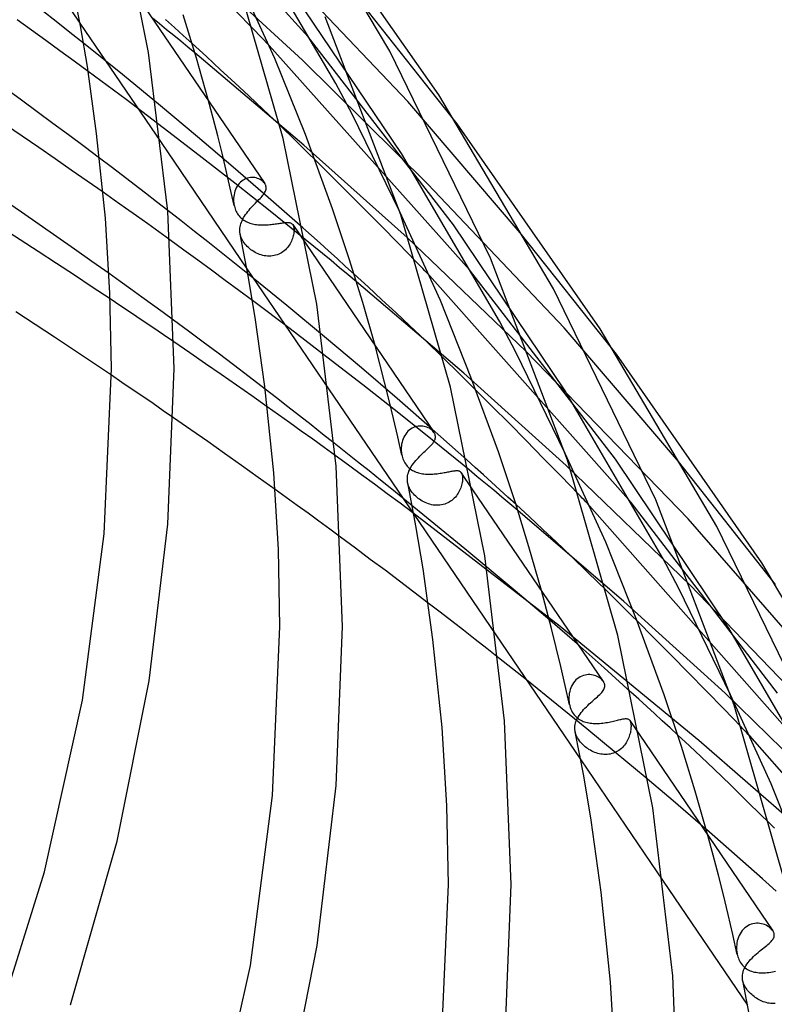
# Model space of a CAD drawing. Header units: millimetres. Extents: x -657 to 657, y -323 to 528.
# Tile 128 of 131: x 486 to 534, y 142 to 205. Entities that reach past the tile are written whole.
import ezdxf

# ---------------------------------------------------------------- set-up
doc = ezdxf.new("R2010")
doc.units = ezdxf.units.MM
doc.layers.add('HIDDEN', color=7, linetype='Continuous')
doc.layers.add('THICK', color=7, linetype='Continuous')

msp = doc.modelspace()

# ---------------------------------------------------------------- linework, layer by layer
at = {"layer": 'HIDDEN'}
for p, q in [((504.293, 203.896), (491.592, 218.035)), ((506.072, 200.931), (499.829, 211.595)), ((510.672, 199.768), (502.1, 208.788)), ((503.944, 202.405), (498.328, 207.566)), ((510.264, 196.464), (503.239, 206.866)), ((513.801, 198.361), (507.745, 205.997)), ((500.791, 204.411), (499.677, 205.548)), ((489.747, 204.766), (494.919, 197.162)), ((492.453, 201.492), (489.973, 203.488)), ((497.811, 202.639), (496.897, 203.471)), ((513.58, 191.918), (504.293, 203.896)), ((504.02, 196.995), (497.075, 202.878)), ((514.6, 189.042), (501.821, 203.35)), ((498.72, 201.805), (497.811, 202.639)), ((511.94, 194.508), (503.944, 202.405)), ((492.687, 199.894), (490.266, 201.696)), ((499.622, 200.97), (498.72, 201.805)), ((494.882, 199.502), (492.453, 201.492)), ((500.519, 200.134), (499.622, 200.97)), ((507.121, 198.968), (506.072, 200.931)), ((495.052, 198.105), (492.687, 199.894)), ((498.245, 198.71), (497.947, 199.822)), ((501.436, 199.27), (500.519, 200.134)), ((517.833, 191.408), (510.672, 199.768)), ((497.242, 197.533), (494.882, 199.502)), ((502.492, 198.258), (501.436, 199.27)), ((498.533, 197.597), (498.245, 198.71)), ((510.161, 192.734), (507.121, 198.968)), ((497.351, 196.339), (495.052, 198.105)), ((499.521, 195.596), (497.242, 197.533)), ((498.812, 196.483), (498.533, 197.597)), ((510.609, 191.103), (504.02, 196.995)), ((491.729, 195.606), (490.987, 196.167)), ((499.623, 194.564), (497.351, 196.339)), ((499.079, 195.369), (498.812, 196.483)), ((505.729, 195.081), (504.722, 196.079)), ((516.512, 185.768), (510.264, 196.464)), ((492.465, 195.047), (491.729, 195.606)), ((499.337, 194.254), (499.079, 195.369)), ((501.759, 193.66), (499.521, 195.596)), ((493.194, 194.491), (492.465, 195.047)), ((500.061, 194.697), (499.98, 194.627)), ((500.147, 194.759), (500.061, 194.697)), ((500.237, 194.812), (500.147, 194.759)), ((500.331, 194.855), (500.237, 194.812)), ((500.427, 194.889), (500.331, 194.855)), ((500.524, 194.913), (500.427, 194.889)), ((500.62, 194.927), (500.524, 194.913)), ((500.716, 194.933), (500.62, 194.927)), ((500.811, 194.93), (500.716, 194.933)), ((500.904, 194.919), (500.811, 194.93)), ((500.994, 194.901), (500.904, 194.919)), ((501.08, 194.876), (500.994, 194.901)), ((501.161, 194.844), (501.08, 194.876)), ((501.238, 194.807), (501.161, 194.844)), ((501.309, 194.765), (501.238, 194.807)), ((501.375, 194.718), (501.309, 194.765)), ((501.433, 194.667), (501.375, 194.718)), ((501.485, 194.613), (501.433, 194.667)), ((506.776, 194.036), (505.729, 195.081)), ((493.916, 193.937), (493.194, 194.491)), ((499.585, 193.139), (499.337, 194.254)), ((499.629, 194.057), (499.597, 193.945)), ((501.881, 192.772), (499.623, 194.564)), ((499.669, 194.165), (499.629, 194.057)), ((499.717, 194.269), (499.669, 194.165)), ((499.772, 194.367), (499.717, 194.269)), ((499.834, 194.46), (499.772, 194.367)), ((499.904, 194.547), (499.834, 194.46)), ((499.98, 194.627), (499.904, 194.547)), ((501.529, 194.555), (501.485, 194.613)), ((507.854, 192.953), (506.776, 194.036)), ((520.631, 185.346), (511.94, 194.508)), ((491.934, 193.484), (491.222, 193.986)), ((492.645, 192.98), (491.934, 193.484)), ((494.63, 193.386), (493.916, 193.937)), ((499.547, 193.601), (499.545, 193.485)), ((499.545, 193.485), (499.547, 193.433)), ((499.556, 193.717), (499.547, 193.601)), ((499.547, 193.433), (499.55, 193.382)), ((499.573, 193.832), (499.556, 193.717)), ((499.597, 193.945), (499.573, 193.832)), ((503.967, 191.716), (501.759, 193.66)), ((493.356, 192.474), (492.645, 192.98)), ((495.343, 192.834), (494.63, 193.386)), ((499.55, 193.382), (499.555, 193.33)), ((499.555, 193.33), (499.561, 193.278)), ((499.561, 193.278), (499.568, 193.227)), ((499.568, 193.227), (499.578, 193.175)), ((499.578, 193.175), (499.596, 193.091)), ((499.596, 193.091), (499.619, 193.008)), ((499.619, 193.008), (499.646, 192.926)), ((499.646, 192.926), (499.678, 192.845)), ((499.678, 192.845), (499.714, 192.766)), ((508.953, 191.842), (507.854, 192.953)), ((494.066, 191.967), (493.356, 192.474)), ((499.714, 192.766), (499.754, 192.69)), ((499.754, 192.69), (499.798, 192.617)), ((499.798, 192.617), (499.846, 192.547)), ((499.846, 192.547), (499.897, 192.481)), ((499.897, 192.481), (499.952, 192.419)), ((499.952, 192.419), (500.01, 192.36)), ((500.01, 192.36), (500.071, 192.305)), ((500.071, 192.305), (500.136, 192.253)), ((500.136, 192.253), (500.204, 192.205)), ((500.204, 192.205), (500.274, 192.162)), ((500.274, 192.162), (500.347, 192.122)), ((504.113, 190.973), (501.881, 192.772)), ((494.774, 191.458), (494.066, 191.967)), ((500.347, 192.122), (500.423, 192.085)), ((500.423, 192.085), (500.501, 192.053)), ((500.501, 192.053), (500.581, 192.024)), ((500.581, 192.024), (500.663, 191.998)), ((500.663, 191.998), (500.747, 191.976)), ((500.747, 191.976), (500.833, 191.957)), ((500.833, 191.957), (500.921, 191.941)), ((500.921, 191.941), (501.01, 191.928)), ((501.01, 191.928), (501.1, 191.918)), ((501.1, 191.918), (501.192, 191.91)), ((501.192, 191.91), (501.286, 191.906)), ((501.286, 191.906), (501.38, 191.903)), ((501.38, 191.903), (501.474, 191.904)), ((501.474, 191.904), (501.568, 191.906)), ((501.568, 191.906), (501.662, 191.91)), ((501.662, 191.91), (501.756, 191.917)), ((501.756, 191.917), (501.849, 191.924)), ((501.849, 191.924), (501.942, 191.934)), ((501.942, 191.934), (502.033, 191.944)), ((502.033, 191.944), (502.121, 191.955)), ((502.121, 191.955), (502.208, 191.967)), ((502.208, 191.967), (502.291, 191.979)), ((502.291, 191.979), (502.372, 191.991)), ((502.372, 191.991), (502.451, 192.003)), ((502.451, 192.003), (502.527, 192.015)), ((502.527, 192.015), (502.599, 192.026)), ((502.599, 192.026), (502.668, 192.035)), ((502.668, 192.035), (502.734, 192.044)), ((502.734, 192.044), (502.796, 192.051)), ((502.796, 192.051), (502.855, 192.057)), ((502.855, 192.057), (502.911, 192.06)), ((502.911, 192.06), (502.963, 192.062)), ((502.963, 192.062), (503.012, 192.062)), ((503.012, 192.062), (503.058, 192.058)), ((503.058, 192.058), (503.101, 192.053)), ((503.101, 192.053), (503.141, 192.044)), ((503.141, 192.044), (503.178, 192.032)), ((503.178, 192.032), (503.212, 192.018)), ((503.212, 192.018), (503.243, 192)), ((503.243, 192), (503.271, 191.978)), ((503.271, 191.978), (503.296, 191.953)), ((503.296, 191.953), (503.319, 191.924)), ((503.319, 191.924), (503.333, 191.901)), ((503.32, 191.922), (504.171, 190.671)), ((503.333, 191.901), (503.346, 191.877)), ((503.346, 191.877), (503.358, 191.851)), ((503.358, 191.851), (503.368, 191.823)), ((503.368, 191.823), (503.377, 191.793)), ((503.377, 191.793), (503.384, 191.761)), ((503.384, 191.761), (503.394, 191.704)), ((503.394, 191.704), (503.4, 191.643)), ((503.4, 191.643), (503.402, 191.578)), ((503.402, 191.578), (503.4, 191.509)), ((510.063, 190.711), (508.953, 191.842)), ((520.699, 181.33), (513.58, 191.918)), ((495.481, 190.949), (494.774, 191.458)), ((499.978, 191.272), (499.96, 191.358)), ((500.003, 191.186), (499.978, 191.272)), ((500.034, 191.1), (500.003, 191.186)), ((500.071, 191.015), (500.034, 191.1)), ((500.114, 190.931), (500.071, 191.015)), ((500.163, 190.848), (500.114, 190.931)), ((503.272, 190.954), (503.237, 190.87)), ((503.304, 191.037), (503.272, 190.954)), ((503.33, 191.12), (503.304, 191.037)), ((503.353, 191.202), (503.33, 191.12)), ((503.37, 191.283), (503.353, 191.202)), ((503.384, 191.361), (503.37, 191.283)), ((503.394, 191.436), (503.384, 191.361)), ((503.4, 191.509), (503.394, 191.436)), ((518.202, 183.828), (510.609, 191.103)), ((523.964, 183.665), (517.833, 191.408)), ((500.218, 190.767), (500.163, 190.848)), ((500.279, 190.687), (500.218, 190.767)), ((500.346, 190.608), (500.279, 190.687)), ((500.417, 190.532), (500.346, 190.608)), ((500.493, 190.459), (500.417, 190.532)), ((500.573, 190.39), (500.493, 190.459)), ((500.655, 190.325), (500.573, 190.39)), ((500.741, 190.264), (500.655, 190.325)), ((500.829, 190.207), (500.741, 190.264)), ((502.847, 190.32), (502.772, 190.254)), ((502.918, 190.391), (502.847, 190.32)), ((502.983, 190.465), (502.918, 190.391)), ((503.044, 190.542), (502.983, 190.465)), ((503.1, 190.622), (503.044, 190.542)), ((503.15, 190.703), (503.1, 190.622)), ((503.196, 190.786), (503.15, 190.703)), ((503.237, 190.87), (503.196, 190.786)), ((511.174, 189.57), (510.063, 190.711)), ((500.919, 190.155), (500.829, 190.207)), ((501.011, 190.107), (500.919, 190.155)), ((501.106, 190.064), (501.011, 190.107)), ((501.203, 190.026), (501.106, 190.064)), ((501.302, 189.993), (501.203, 190.026)), ((501.403, 189.965), (501.302, 189.993)), ((501.506, 189.943), (501.403, 189.965)), ((501.609, 189.927), (501.506, 189.943)), ((501.714, 189.917), (501.609, 189.927)), ((501.818, 189.914), (501.714, 189.917)), ((501.922, 189.918), (501.818, 189.914)), ((502.026, 189.928), (501.922, 189.918)), ((502.129, 189.946), (502.026, 189.928)), ((502.23, 189.97), (502.129, 189.946)), ((502.329, 190.002), (502.23, 189.97)), ((502.424, 190.04), (502.329, 190.002)), ((502.517, 190.084), (502.424, 190.04)), ((502.606, 190.135), (502.517, 190.084)), ((502.691, 190.192), (502.606, 190.135)), ((502.772, 190.254), (502.691, 190.192)), ((500.396, 189.109), (505.599, 181.459)), ((523.916, 176.974), (514.6, 189.042)), ((492.302, 188.297), (491.598, 188.799)), ((502.935, 186.771), (500.455, 188.787)), ((508.124, 187.955), (507.235, 188.771)), ((524.902, 174.194), (512.042, 188.672)), ((492.999, 187.798), (492.302, 188.297)), ((493.689, 187.301), (492.999, 187.798)), ((514.226, 182.446), (507.384, 188.286)), ((509.008, 187.138), (508.124, 187.955)), ((492.354, 186.73), (491.668, 187.188)), ((494.372, 186.808), (493.689, 187.301)), ((509.886, 186.32), (509.008, 187.138)), ((493.037, 186.271), (492.354, 186.73)), ((495.046, 186.319), (494.372, 186.808)), ((503.16, 185.268), (500.754, 187.077)), ((505.356, 184.77), (502.935, 186.771)), ((493.717, 185.813), (493.037, 186.271)), ((495.712, 185.833), (495.046, 186.319)), ((510.772, 185.487), (509.886, 186.32)), ((494.394, 185.355), (493.717, 185.813)), ((495.068, 184.898), (494.394, 185.355)), ((505.502, 183.48), (503.16, 185.268)), ((511.779, 184.525), (510.772, 185.487)), ((517.539, 183.841), (516.512, 185.768)), ((527.923, 176.818), (520.631, 185.346)), ((495.738, 184.441), (495.068, 184.898)), ((507.697, 182.798), (505.356, 184.77)), ((508.88, 183.044), (508.568, 184.206)), ((512.916, 183.422), (511.779, 184.525)), ((507.795, 181.699), (505.502, 183.48)), ((520.707, 177.335), (517.539, 183.841)), ((528.555, 173.155), (518.202, 183.828)), ((509.973, 180.845), (507.697, 182.798)), ((509.182, 181.881), (508.88, 183.044)), ((492.419, 181.862), (491.749, 182.315)), ((520.754, 176.571), (514.226, 182.446)), ((493.085, 181.409), (492.419, 181.862)), ((510.078, 179.899), (507.795, 181.699)), ((509.473, 180.718), (509.182, 181.881)), ((493.747, 180.957), (493.085, 181.409)), ((494.406, 180.506), (493.747, 180.957)), ((502.279, 180.878), (501.551, 181.441)), ((503.012, 180.307), (502.279, 180.878)), ((512.219, 178.884), (509.973, 180.845)), ((516.048, 180.328), (515.009, 181.363)), ((526.944, 170.618), (520.699, 181.33)), ((495.061, 180.056), (494.406, 180.506)), ((502.414, 179.793), (501.686, 180.309)), ((503.748, 179.732), (503.012, 180.307)), ((509.753, 179.554), (509.473, 180.718)), ((517.12, 179.253), (516.048, 180.328)), ((495.711, 179.607), (495.061, 180.056)), ((503.141, 179.275), (502.414, 179.793)), ((504.487, 179.152), (503.748, 179.732)), ((512.339, 178.088), (510.078, 179.899)), ((503.867, 178.756), (503.141, 179.275)), ((505.226, 178.569), (504.487, 179.152)), ((510.023, 178.39), (509.753, 179.554)), ((511.022, 178.986), (510.928, 178.939)), ((511.119, 179.023), (511.022, 178.986)), ((511.218, 179.051), (511.119, 179.023)), ((511.317, 179.07), (511.218, 179.051)), ((511.415, 179.079), (511.317, 179.07)), ((511.513, 179.08), (511.415, 179.079)), ((511.609, 179.073), (511.513, 179.08)), ((511.702, 179.058), (511.609, 179.073)), ((511.793, 179.035), (511.702, 179.058)), ((511.879, 179.007), (511.793, 179.035)), ((511.961, 178.972), (511.879, 179.007)), ((512.038, 178.933), (511.961, 178.972)), ((518.216, 178.147), (517.12, 179.253)), ((504.591, 178.235), (503.867, 178.756)), ((505.965, 177.985), (505.226, 178.569)), ((510.281, 177.225), (510.023, 178.39)), ((510.408, 178.373), (510.361, 178.266)), ((510.463, 178.474), (510.408, 178.373)), ((510.525, 178.57), (510.463, 178.474)), ((510.593, 178.66), (510.525, 178.57)), ((510.669, 178.742), (510.593, 178.66)), ((510.751, 178.817), (510.669, 178.742)), ((510.837, 178.882), (510.751, 178.817)), ((510.928, 178.939), (510.837, 178.882)), ((512.11, 178.888), (512.038, 178.933)), ((512.175, 178.839), (512.11, 178.888)), ((512.234, 178.787), (512.175, 178.839)), ((514.435, 176.915), (512.219, 178.884)), ((512.286, 178.732), (512.234, 178.787)), ((512.33, 178.674), (512.286, 178.732)), ((505.314, 177.714), (504.591, 178.235)), ((506.035, 177.191), (505.314, 177.714)), ((510.25, 177.811), (510.241, 177.693)), ((510.266, 177.928), (510.25, 177.811)), ((510.29, 178.043), (510.266, 177.928)), ((510.322, 178.156), (510.29, 178.043)), ((510.361, 178.266), (510.322, 178.156)), ((514.566, 176.277), (512.339, 178.088)), ((519.326, 177.018), (518.216, 178.147)), ((510.241, 177.693), (510.24, 177.574)), ((510.24, 177.574), (510.242, 177.521)), ((510.242, 177.521), (510.245, 177.467)), ((510.245, 177.467), (510.25, 177.414)), ((510.25, 177.414), (510.257, 177.36)), ((510.257, 177.36), (510.265, 177.307)), ((510.265, 177.307), (510.275, 177.254)), ((510.275, 177.254), (510.296, 177.163)), ((510.296, 177.163), (510.322, 177.072)), ((510.322, 177.072), (510.352, 176.984)), ((510.352, 176.984), (510.388, 176.897)), ((510.388, 176.897), (510.427, 176.815)), ((510.427, 176.815), (510.471, 176.736)), ((510.471, 176.736), (510.52, 176.661)), ((510.52, 176.661), (510.572, 176.589)), ((510.572, 176.589), (510.629, 176.522)), ((510.629, 176.522), (510.69, 176.458)), ((510.69, 176.458), (510.754, 176.399)), ((520.441, 175.877), (519.326, 177.018)), ((528.653, 168.942), (520.754, 176.571)), ((531.134, 166.194), (523.916, 176.974)), ((534.128, 168.968), (527.923, 176.818)), ((510.754, 176.399), (510.821, 176.345)), ((510.821, 176.345), (510.89, 176.296)), ((510.89, 176.296), (510.962, 176.252)), ((510.962, 176.252), (511.036, 176.212)), ((511.036, 176.212), (511.111, 176.177)), ((511.111, 176.177), (511.189, 176.145)), ((511.189, 176.145), (511.268, 176.117)), ((511.268, 176.117), (511.349, 176.093)), ((511.349, 176.093), (511.432, 176.072)), ((511.432, 176.072), (511.517, 176.054)), ((511.517, 176.054), (511.604, 176.039)), ((511.604, 176.039), (511.692, 176.028)), ((511.692, 176.028), (511.782, 176.019)), ((511.782, 176.019), (511.874, 176.013)), ((511.874, 176.013), (511.967, 176.01)), ((511.967, 176.01), (512.06, 176.009)), ((512.06, 176.009), (512.154, 176.011)), ((512.154, 176.011), (512.248, 176.015)), ((512.248, 176.015), (512.342, 176.022)), ((512.342, 176.022), (512.437, 176.03)), ((512.437, 176.03), (512.531, 176.04)), ((512.531, 176.04), (512.625, 176.052)), ((512.625, 176.052), (512.716, 176.065)), ((512.716, 176.065), (512.806, 176.078)), ((512.806, 176.078), (512.894, 176.093)), ((512.894, 176.093), (512.98, 176.108)), ((512.98, 176.108), (513.063, 176.124)), ((513.063, 176.124), (513.144, 176.139)), ((513.144, 176.139), (513.222, 176.154)), ((513.222, 176.154), (513.296, 176.169)), ((513.296, 176.169), (513.367, 176.183)), ((513.367, 176.183), (513.435, 176.195)), ((513.435, 176.195), (513.5, 176.207)), ((513.5, 176.207), (513.561, 176.217)), ((513.561, 176.217), (513.619, 176.225)), ((513.619, 176.225), (513.673, 176.231)), ((513.673, 176.231), (513.725, 176.235)), ((513.725, 176.235), (513.773, 176.237)), ((513.773, 176.237), (513.818, 176.236)), ((513.818, 176.236), (513.86, 176.233)), ((513.86, 176.233), (513.898, 176.226)), ((513.898, 176.226), (513.934, 176.216)), ((513.934, 176.216), (513.967, 176.203)), ((513.967, 176.203), (513.998, 176.187)), ((513.998, 176.187), (514.025, 176.166)), ((514.025, 176.166), (514.05, 176.142)), ((514.05, 176.142), (514.072, 176.113)), ((514.072, 176.113), (514.086, 176.092)), ((514.817, 175.018), (514.073, 176.112)), ((514.086, 176.092), (514.098, 176.068)), ((514.098, 176.068), (514.109, 176.042)), ((514.109, 176.042), (514.119, 176.015)), ((514.119, 176.015), (514.128, 175.985)), ((514.128, 175.985), (514.135, 175.953)), ((514.135, 175.953), (514.145, 175.897)), ((514.145, 175.897), (514.151, 175.836)), ((514.151, 175.836), (514.153, 175.77)), ((521.551, 174.731), (520.441, 175.877)), ((510.667, 175.394), (510.648, 175.48)), ((510.693, 175.306), (510.667, 175.394)), ((510.727, 175.216), (510.693, 175.306)), ((510.769, 175.124), (510.727, 175.216)), ((514.065, 175.22), (514.035, 175.134)), ((514.09, 175.305), (514.065, 175.22)), ((514.11, 175.389), (514.09, 175.305)), ((514.127, 175.471), (514.11, 175.389)), ((514.139, 175.55), (514.127, 175.471)), ((514.148, 175.627), (514.139, 175.55)), ((514.152, 175.7), (514.148, 175.627)), ((514.153, 175.77), (514.152, 175.7)), ((502.894, 174.528), (502.191, 175.035)), ((510.82, 175.03), (510.769, 175.124)), ((510.879, 174.936), (510.82, 175.03)), ((510.945, 174.846), (510.879, 174.936)), ((511.014, 174.76), (510.945, 174.846)), ((511.088, 174.68), (511.014, 174.76)), ((511.165, 174.604), (511.088, 174.68)), ((511.244, 174.533), (511.165, 174.604)), ((513.759, 174.629), (513.695, 174.551)), ((513.817, 174.709), (513.759, 174.629)), ((513.871, 174.792), (513.817, 174.709)), ((513.919, 174.876), (513.871, 174.792)), ((513.963, 174.962), (513.919, 174.876)), ((514.001, 175.048), (513.963, 174.962)), ((514.035, 175.134), (514.001, 175.048)), ((503.594, 174.02), (502.894, 174.528)), ((504.293, 173.512), (503.594, 174.02)), ((514.295, 171.255), (510.35, 174.473)), ((511.324, 174.468), (511.244, 174.533)), ((511.408, 174.406), (511.324, 174.468)), ((511.495, 174.347), (511.408, 174.406)), ((511.585, 174.292), (511.495, 174.347)), ((511.678, 174.241), (511.585, 174.292)), ((511.774, 174.195), (511.678, 174.241)), ((511.872, 174.154), (511.774, 174.195)), ((511.972, 174.117), (511.872, 174.154)), ((512.074, 174.087), (511.972, 174.117)), ((512.178, 174.061), (512.074, 174.087)), ((512.282, 174.042), (512.178, 174.061)), ((512.388, 174.029), (512.282, 174.042)), ((512.494, 174.023), (512.388, 174.029)), ((512.601, 174.023), (512.494, 174.023)), ((512.707, 174.031), (512.601, 174.023)), ((512.811, 174.045), (512.707, 174.031)), ((512.914, 174.067), (512.811, 174.045)), ((513.015, 174.096), (512.914, 174.067)), ((513.115, 174.132), (513.015, 174.096)), ((513.211, 174.175), (513.115, 174.132)), ((513.302, 174.224), (513.211, 174.175)), ((513.39, 174.279), (513.302, 174.224)), ((513.473, 174.34), (513.39, 174.279)), ((513.552, 174.406), (513.473, 174.34)), ((513.626, 174.477), (513.552, 174.406)), ((513.695, 174.551), (513.626, 174.477)), ((518.422, 173.279), (517.565, 174.071)), ((535.2, 159.349), (522.258, 173.996)), ((534.251, 162.033), (524.902, 174.194)), ((504.989, 173.004), (504.293, 173.512)), ((520.377, 166.292), (510.982, 173.545)), ((511.044, 173.453), (516.278, 165.757)), ((524.432, 167.891), (517.684, 173.693)), ((505.682, 172.495), (504.989, 173.004)), ((519.274, 172.486), (518.422, 173.279)), ((537.074, 163.367), (528.555, 173.155)), ((506.373, 171.986), (505.682, 172.495)), ((520.125, 171.687), (519.274, 172.486)), ((521.076, 170.781), (520.125, 171.687)), ((517.518, 168.577), (514.295, 171.255)), ((522.152, 169.741), (521.076, 170.781)), ((527.956, 168.713), (526.944, 170.618)), ((523.332, 168.587), (522.152, 169.741)), ((538.917, 158.301), (528.653, 168.942)), ((519.715, 166.704), (517.518, 168.577)), ((519.516, 167.378), (519.189, 168.59)), ((531.253, 161.936), (527.956, 168.713)), ((512.719, 167.207), (511.962, 167.787)), ((530.9, 162.034), (524.432, 167.891)), ((513.467, 166.63), (512.719, 167.207)), ((519.831, 166.165), (519.516, 167.378)), ((514.213, 166.052), (513.467, 166.63)), ((521.46, 165.179), (519.715, 166.704)), ((526.362, 165.576), (525.293, 166.646)), ((514.959, 165.471), (514.213, 166.052)), ((520.135, 164.951), (519.831, 166.165)), ((529.236, 159.019), (520.377, 166.292)), ((537.368, 155.48), (531.134, 166.194)), ((515.704, 164.888), (514.959, 165.471)), ((523.186, 163.649), (521.46, 165.179)), ((527.458, 164.473), (526.362, 165.576)), ((516.447, 164.302), (515.704, 164.888)), ((520.427, 163.737), (520.135, 164.951)), ((528.571, 163.344), (527.458, 164.473)), ((520.708, 162.522), (520.427, 163.737)), ((524.895, 162.114), (523.186, 163.649)), ((529.692, 162.198), (528.571, 163.344)), ((520.169, 161.329), (518.23, 162.888)), ((521.235, 162.706), (521.17, 162.605)), ((521.308, 162.799), (521.235, 162.706)), ((521.388, 162.885), (521.308, 162.799)), ((521.474, 162.962), (521.388, 162.885)), ((521.566, 163.03), (521.474, 162.962)), ((521.662, 163.088), (521.566, 163.03)), ((521.761, 163.135), (521.662, 163.088)), ((521.864, 163.173), (521.761, 163.135)), ((521.968, 163.2), (521.864, 163.173)), ((522.073, 163.218), (521.968, 163.2)), ((522.177, 163.226), (522.073, 163.218)), ((522.279, 163.224), (522.177, 163.226)), ((522.38, 163.215), (522.279, 163.224)), ((522.478, 163.197), (522.38, 163.215)), ((522.573, 163.172), (522.478, 163.197)), ((522.663, 163.14), (522.573, 163.172)), ((522.749, 163.103), (522.663, 163.14)), ((522.83, 163.06), (522.749, 163.103)), ((522.905, 163.012), (522.83, 163.06)), ((522.974, 162.96), (522.905, 163.012)), ((523.035, 162.905), (522.974, 162.96)), ((523.089, 162.847), (523.035, 162.905)), ((523.135, 162.787), (523.089, 162.847)), ((520.978, 161.307), (520.708, 162.522)), ((520.963, 162.032), (520.946, 161.909)), ((520.988, 162.153), (520.963, 162.032)), ((521.021, 162.272), (520.988, 162.153)), ((521.062, 162.387), (521.021, 162.272)), ((521.112, 162.499), (521.062, 162.387)), ((521.17, 162.605), (521.112, 162.499)), ((530.813, 161.046), (529.692, 162.198)), ((539.129, 154.027), (530.9, 162.034)), ((520.937, 161.785), (520.936, 161.661)), ((520.936, 161.661), (520.938, 161.607)), ((520.946, 161.909), (520.937, 161.785)), ((520.938, 161.607), (520.941, 161.552)), ((520.941, 161.552), (520.947, 161.497)), ((520.947, 161.497), (520.953, 161.443)), ((520.953, 161.443), (520.962, 161.39)), ((520.962, 161.39), (520.972, 161.336)), ((522.082, 159.771), (520.169, 161.329)), ((520.972, 161.336), (520.996, 161.23)), ((520.996, 161.23), (521.027, 161.127)), ((521.027, 161.127), (521.063, 161.027)), ((521.063, 161.027), (521.106, 160.931)), ((521.106, 160.931), (521.154, 160.84)), ((521.154, 160.84), (521.208, 160.753)), ((521.208, 160.753), (521.267, 160.67)), ((531.923, 159.894), (530.813, 161.046)), ((521.267, 160.67), (521.332, 160.594)), ((521.332, 160.594), (521.4, 160.524)), ((521.4, 160.524), (521.471, 160.462)), ((521.471, 160.462), (521.544, 160.407)), ((521.544, 160.407), (521.62, 160.357)), ((521.62, 160.357), (521.697, 160.314)), ((521.697, 160.314), (521.775, 160.275)), ((521.775, 160.275), (521.856, 160.242)), ((521.856, 160.242), (521.94, 160.212)), ((521.94, 160.212), (522.026, 160.187)), ((522.026, 160.187), (522.115, 160.165)), ((522.115, 160.165), (522.206, 160.147)), ((522.206, 160.147), (522.299, 160.133)), ((522.299, 160.133), (522.394, 160.123)), ((522.394, 160.123), (522.491, 160.116)), ((522.891, 160.119), (522.993, 160.127)), ((522.993, 160.127), (523.097, 160.138)), ((523.097, 160.138), (523.199, 160.151)), ((523.199, 160.151), (523.3, 160.166)), ((523.3, 160.166), (523.4, 160.182)), ((523.4, 160.182), (523.498, 160.2)), ((523.498, 160.2), (523.595, 160.219)), ((523.595, 160.219), (523.69, 160.239)), ((523.69, 160.239), (523.781, 160.259)), ((523.781, 160.259), (523.869, 160.28)), ((523.869, 160.28), (523.954, 160.3)), ((523.954, 160.3), (524.035, 160.319)), ((524.035, 160.319), (524.112, 160.338)), ((524.112, 160.338), (524.185, 160.355)), ((524.185, 160.355), (524.255, 160.371)), ((524.255, 160.371), (524.32, 160.385)), ((524.32, 160.385), (524.381, 160.397)), ((524.381, 160.397), (524.439, 160.407)), ((524.439, 160.407), (524.493, 160.414)), ((524.493, 160.414), (524.542, 160.418)), ((524.542, 160.418), (524.589, 160.418)), ((524.589, 160.418), (524.632, 160.416)), ((524.632, 160.416), (524.671, 160.409)), ((524.671, 160.409), (524.707, 160.398)), ((524.707, 160.398), (524.74, 160.384)), ((524.74, 160.384), (524.77, 160.364)), ((524.77, 160.364), (524.797, 160.339)), ((524.797, 160.339), (524.82, 160.31)), ((524.82, 160.31), (524.834, 160.289)), ((524.821, 160.309), (525.46, 159.369)), ((524.834, 160.289), (524.846, 160.266)), ((524.846, 160.266), (524.857, 160.24)), ((524.857, 160.24), (524.866, 160.213)), ((524.866, 160.213), (524.875, 160.183)), ((524.875, 160.183), (524.883, 160.151)), ((524.883, 160.151), (524.892, 160.099)), ((521.352, 159.53), (521.335, 159.608)), ((521.375, 159.451), (521.352, 159.53)), ((523.961, 158.222), (522.082, 159.771)), ((522.491, 160.116), (522.589, 160.112)), ((522.589, 160.112), (522.689, 160.112)), ((522.689, 160.112), (522.789, 160.114)), ((522.789, 160.114), (522.891, 160.119)), ((524.857, 159.543), (524.837, 159.462)), ((524.872, 159.622), (524.857, 159.543)), ((524.885, 159.699), (524.872, 159.622)), ((524.894, 159.774), (524.885, 159.699)), ((524.892, 160.099), (524.898, 160.042)), ((524.899, 159.846), (524.894, 159.774)), ((524.898, 160.042), (524.901, 159.981)), ((524.902, 159.915), (524.899, 159.846)), ((524.901, 159.981), (524.902, 159.915)), ((521.405, 159.368), (521.375, 159.451)), ((521.443, 159.283), (521.405, 159.368)), ((521.489, 159.195), (521.443, 159.283)), ((521.544, 159.104), (521.489, 159.195)), ((521.606, 159.014), (521.544, 159.104)), ((521.674, 158.927), (521.606, 159.014)), ((521.745, 158.845), (521.674, 158.927)), ((524.591, 158.885), (524.539, 158.807)), ((524.639, 158.966), (524.591, 158.885)), ((524.683, 159.048), (524.639, 158.966)), ((524.722, 159.131), (524.683, 159.048)), ((524.757, 159.214), (524.722, 159.131)), ((524.788, 159.297), (524.757, 159.214)), ((524.814, 159.38), (524.788, 159.297)), ((524.837, 159.462), (524.814, 159.38)), ((528.636, 158.676), (527.889, 159.371)), ((537.397, 151.888), (529.236, 159.019)), ((545.494, 144.505), (532.471, 159.322)), ((521.82, 158.768), (521.745, 158.845)), ((521.896, 158.697), (521.82, 158.768)), ((521.974, 158.63), (521.896, 158.697)), ((522.053, 158.567), (521.974, 158.63)), ((522.135, 158.508), (522.053, 158.567)), ((522.219, 158.453), (522.135, 158.508)), ((522.306, 158.401), (522.219, 158.453)), ((522.396, 158.352), (522.306, 158.401)), ((522.488, 158.308), (522.396, 158.352)), ((522.582, 158.268), (522.488, 158.308)), ((522.678, 158.233), (522.582, 158.268)), ((523.867, 158.252), (523.773, 158.216)), ((523.958, 158.295), (523.867, 158.252)), ((524.045, 158.343), (523.958, 158.295)), ((524.128, 158.396), (524.045, 158.343)), ((524.207, 158.454), (524.128, 158.396)), ((524.283, 158.517), (524.207, 158.454)), ((524.354, 158.585), (524.283, 158.517)), ((524.42, 158.656), (524.354, 158.585)), ((524.482, 158.73), (524.42, 158.656)), ((524.539, 158.807), (524.482, 158.73)), ((529.379, 157.981), (528.636, 158.676)), ((521.691, 157.799), (526.955, 150.058)), ((522.776, 158.202), (522.678, 158.233)), ((522.874, 158.177), (522.776, 158.202)), ((522.974, 158.157), (522.874, 158.177)), ((523.075, 158.143), (522.974, 158.157)), ((523.176, 158.134), (523.075, 158.143)), ((523.278, 158.132), (523.176, 158.134)), ((523.38, 158.136), (523.278, 158.132)), ((523.48, 158.146), (523.38, 158.136)), ((523.579, 158.163), (523.48, 158.146)), ((523.677, 158.186), (523.579, 158.163)), ((523.773, 158.216), (523.677, 158.186)), ((525.797, 156.687), (523.961, 158.222)), ((530.215, 157.186), (529.379, 157.981)), ((531.24, 156.195), (530.215, 157.186)), ((527.583, 155.173), (525.797, 156.687)), ((532.427, 155.034), (531.24, 156.195)), ((529.34, 153.664), (527.583, 155.173)), ((533.748, 153.729), (532.427, 155.034)), ((530.607, 152.563), (529.706, 153.347)), ((530.151, 151.711), (529.809, 152.975)), ((531.504, 151.777), (530.607, 152.563)), ((530.48, 150.447), (530.151, 151.711)), ((532.397, 150.99), (531.504, 151.777)), ((533.284, 150.202), (532.397, 150.99)), ((530.797, 149.183), (530.48, 150.447)), ((534.167, 149.412), (533.284, 150.202)), ((531.102, 147.918), (530.797, 149.183)), ((531.395, 146.652), (531.102, 147.918)), ((532.078, 146.996), (531.997, 146.906)), ((532.166, 147.078), (532.078, 146.996)), ((532.26, 147.151), (532.166, 147.078)), ((532.36, 147.214), (532.26, 147.151)), ((532.463, 147.266), (532.36, 147.214)), ((532.57, 147.308), (532.463, 147.266)), ((532.68, 147.339), (532.57, 147.308)), ((532.791, 147.359), (532.68, 147.339)), ((532.902, 147.368), (532.791, 147.359)), ((533.011, 147.368), (532.902, 147.368)), ((533.119, 147.358), (533.011, 147.368)), ((533.225, 147.34), (533.119, 147.358)), ((533.327, 147.314), (533.225, 147.34)), ((533.426, 147.28), (533.327, 147.314)), ((533.52, 147.239), (533.426, 147.28)), ((533.608, 147.192), (533.52, 147.239)), ((533.691, 147.141), (533.608, 147.192)), ((533.766, 147.084), (533.691, 147.141)), ((533.834, 147.024), (533.766, 147.084)), ((533.894, 146.96), (533.834, 147.024)), ((533.945, 146.894), (533.894, 146.96)), ((531.675, 145.386), (531.395, 146.652)), ((531.713, 146.361), (531.681, 146.241)), ((531.753, 146.479), (531.713, 146.361)), ((531.802, 146.594), (531.753, 146.479)), ((531.859, 146.704), (531.802, 146.594)), ((531.924, 146.808), (531.859, 146.704)), ((531.997, 146.906), (531.924, 146.808)), ((531.641, 145.994), (531.632, 145.869)), ((531.632, 145.869), (531.632, 145.745)), ((531.632, 145.745), (531.634, 145.686)), ((531.634, 145.686), (531.639, 145.627)), ((531.657, 146.118), (531.641, 145.994)), ((531.681, 146.241), (531.657, 146.118)), ((531.639, 145.627), (531.645, 145.569)), ((531.645, 145.569), (531.652, 145.511)), ((531.652, 145.511), (531.662, 145.454)), ((531.662, 145.454), (531.673, 145.397)), ((531.673, 145.397), (531.693, 145.312)), ((531.693, 145.312), (531.717, 145.226)), ((531.717, 145.226), (531.748, 145.138)), ((531.748, 145.138), (531.783, 145.051)), ((531.783, 145.051), (531.825, 144.964)), ((531.825, 144.964), (531.873, 144.878)), ((531.873, 144.878), (531.927, 144.795)), ((531.927, 144.795), (531.987, 144.718)), ((531.987, 144.718), (532.05, 144.647)), ((532.05, 144.647), (532.117, 144.582)), ((532.117, 144.582), (532.189, 144.522)), ((532.189, 144.522), (532.264, 144.469)), ((532.264, 144.469), (532.342, 144.421)), ((532.342, 144.421), (532.424, 144.378)), ((532.424, 144.378), (532.509, 144.341)), ((532.509, 144.341), (532.597, 144.309)), ((532.597, 144.309), (532.687, 144.281)), ((532.687, 144.281), (532.78, 144.259)), ((532.78, 144.259), (532.876, 144.241)), ((532.876, 144.241), (532.973, 144.227)), ((532.973, 144.227), (533.073, 144.217)), ((533.073, 144.217), (533.174, 144.212)), ((533.174, 144.212), (533.277, 144.21)), ((533.277, 144.21), (533.382, 144.211)), ((533.382, 144.211), (533.488, 144.216)), ((533.488, 144.216), (533.596, 144.224)), ((533.596, 144.224), (533.703, 144.236)), ((533.703, 144.236), (533.81, 144.25)), ((533.81, 144.25), (533.917, 144.266)), ((533.917, 144.266), (534.023, 144.285)), ((534.023, 144.285), (534.128, 144.306)), ((532.037, 143.669), (532.021, 143.741)), ((532.058, 143.597), (532.037, 143.669)), ((532.083, 143.524), (532.058, 143.597)), ((532.114, 143.451), (532.083, 143.524)), ((532.15, 143.378), (532.114, 143.451)), ((532.191, 143.305), (532.15, 143.378)), ((532.236, 143.233), (532.191, 143.305)), ((532.286, 143.161), (532.236, 143.233)), ((532.341, 143.09), (532.286, 143.161)), ((532.4, 143.019), (532.341, 143.09)), ((532.464, 142.949), (532.4, 143.019)), ((532.531, 142.881), (532.464, 142.949)), ((532.602, 142.816), (532.531, 142.881)), ((532.675, 142.753), (532.602, 142.816)), ((532.751, 142.693), (532.675, 142.753)), ((532.829, 142.636), (532.751, 142.693)), ((532.909, 142.583), (532.829, 142.636)), ((532.991, 142.532), (532.909, 142.583)), ((533.075, 142.486), (532.991, 142.532)), ((533.162, 142.442), (533.075, 142.486)), ((533.25, 142.402), (533.162, 142.442)), ((533.34, 142.366), (533.25, 142.402)), ((533.432, 142.334), (533.34, 142.366)), ((533.525, 142.307), (533.432, 142.334)), ((533.619, 142.284), (533.525, 142.307)), ((533.715, 142.266), (533.619, 142.284)), ((533.812, 142.253), (533.715, 142.266)), ((533.909, 142.245), (533.812, 142.253)), ((534.006, 142.243), (533.909, 142.245)), ((534.103, 142.247), (534.006, 142.243))]:
    msp.add_line(p, q, dxfattribs=at)
at = {"layer": 'THICK'}
for p, q in [((509.516, 202.984), (502.323, 215.126)), ((484.236, 212.869), (489.747, 204.766)), ((494.126, 202.899), (492.022, 213.254)), ((512.63, 200.204), (503.638, 213.057)), ((502.703, 197.408), (499.597, 208.186)), ((502.185, 202.517), (499.614, 208.135)), ((489.775, 204.609), (489.279, 207.198)), ((493.525, 206.324), (501.53, 194.554)), ((488.228, 204.873), (487.351, 205.562)), ((486.657, 204.334), (485.745, 204.991)), ((489.102, 204.181), (488.228, 204.873)), ((494.819, 204.723), (494.362, 205.093)), ((495.274, 204.353), (494.819, 204.723)), ((495.769, 204.488), (495.202, 204.996)), ((497.173, 202.548), (496.33, 205.297)), ((510.223, 192.547), (505.396, 205.181)), ((487.565, 203.675), (486.657, 204.334)), ((489.973, 203.488), (489.102, 204.181)), ((490.216, 202.018), (489.775, 204.609)), ((495.727, 203.984), (495.274, 204.353)), ((496.334, 203.979), (495.769, 204.488)), ((500.963, 204.234), (500.791, 204.411)), ((501.135, 204.058), (500.963, 204.234)), ((488.47, 203.016), (487.565, 203.675)), ((496.178, 203.615), (495.727, 203.984)), ((496.628, 203.246), (496.178, 203.615)), ((496.897, 203.471), (496.334, 203.979)), ((501.306, 203.881), (501.135, 204.058)), ((501.478, 203.704), (501.306, 203.881)), ((501.649, 203.527), (501.478, 203.704)), ((501.821, 203.35), (501.649, 203.527)), ((489.371, 202.356), (488.47, 203.016)), ((495.347, 192.781), (494.126, 202.899)), ((497.075, 202.878), (496.628, 203.246)), ((515.941, 189.775), (509.516, 202.984)), ((490.266, 201.696), (489.371, 202.356)), ((497.947, 199.822), (497.173, 202.548)), ((504.126, 197.666), (502.185, 202.517)), ((490.801, 197.729), (490.216, 202.018)), ((486.008, 199.861), (484.992, 200.601)), ((487.019, 199.12), (486.008, 199.861)), ((519.947, 187.832), (512.63, 200.204)), ((488.023, 198.38), (487.019, 199.12)), ((486.06, 197.56), (484.997, 198.283)), ((489.02, 197.641), (488.023, 198.38)), ((502.837, 197.924), (502.492, 198.258)), ((503.194, 197.578), (502.837, 197.924)), ((522.938, 185.28), (513.801, 198.361)), ((487.113, 196.84), (486.06, 197.56)), ((490.008, 196.903), (489.02, 197.641)), ((491.37, 192.34), (490.801, 197.729)), ((504.846, 186.846), (502.703, 197.408)), ((503.561, 197.219), (503.194, 197.578)), ((503.939, 196.85), (503.561, 197.219)), ((505.858, 192.937), (504.126, 197.666)), ((488.157, 196.122), (487.113, 196.84)), ((490.987, 196.167), (490.008, 196.903)), ((494.919, 197.162), (500.396, 189.109)), ((504.326, 196.469), (503.939, 196.85)), ((489.19, 195.407), (488.157, 196.122)), ((504.722, 196.079), (504.326, 196.469)), ((490.21, 194.695), (489.19, 195.407)), ((491.222, 193.986), (490.21, 194.695)), ((501.549, 194.525), (501.529, 194.555)), ((501.545, 193.994), (501.575, 194.057)), ((501.566, 194.494), (501.549, 194.525)), ((501.581, 194.463), (501.566, 194.494)), ((501.575, 194.057), (501.598, 194.12)), ((501.594, 194.431), (501.581, 194.463)), ((501.604, 194.399), (501.594, 194.431)), ((501.598, 194.12), (501.614, 194.182)), ((501.612, 194.366), (501.604, 194.399)), ((501.621, 194.306), (501.612, 194.366)), ((501.614, 194.182), (501.621, 194.244)), ((501.621, 194.244), (501.621, 194.306)), ((486.006, 192.717), (484.868, 193.5)), ((501.015, 193.367), (501.092, 193.444)), ((501.092, 193.444), (501.164, 193.519)), ((501.164, 193.519), (501.234, 193.592)), ((501.234, 193.592), (501.299, 193.663)), ((501.299, 193.663), (501.36, 193.732)), ((501.36, 193.732), (501.415, 193.799)), ((501.415, 193.799), (501.465, 193.865)), ((501.465, 193.865), (501.508, 193.93)), ((501.508, 193.93), (501.545, 193.994)), ((496.201, 192.165), (495.343, 192.834)), ((495.75, 182.748), (495.347, 192.781)), ((500.455, 192.758), (500.532, 192.852)), ((500.532, 192.852), (500.612, 192.943)), ((500.612, 192.943), (500.693, 193.033)), ((500.693, 193.033), (500.774, 193.12)), ((500.774, 193.12), (500.856, 193.205)), ((500.856, 193.205), (500.937, 193.287)), ((500.937, 193.287), (501.015, 193.367)), ((506.929, 189.743), (505.858, 192.937)), ((487.141, 191.931), (486.006, 192.717)), ((491.655, 187.545), (491.37, 192.34)), ((497.057, 191.493), (496.201, 192.165)), ((500.043, 192.078), (500.084, 192.176)), ((500.084, 192.176), (500.132, 192.274)), ((500.132, 192.274), (500.186, 192.373)), ((500.186, 192.373), (500.246, 192.47)), ((500.246, 192.47), (500.311, 192.567)), ((500.311, 192.567), (500.381, 192.663)), ((500.381, 192.663), (500.455, 192.758)), ((512.737, 187.093), (510.161, 192.734)), ((513.385, 181.56), (510.223, 192.547)), ((485.93, 190.958), (484.772, 191.704)), ((488.269, 191.146), (487.141, 191.931)), ((499.942, 191.594), (499.948, 191.691)), ((499.942, 191.555), (499.942, 191.594)), ((499.943, 191.515), (499.942, 191.555)), ((499.948, 191.691), (499.961, 191.787)), ((499.961, 191.787), (499.981, 191.884)), ((499.981, 191.884), (500.009, 191.981)), ((500.009, 191.981), (500.043, 192.078)), ((504.516, 191.226), (503.967, 191.716)), ((487.086, 190.208), (485.93, 190.958)), ((489.39, 190.361), (488.269, 191.146)), ((496.371, 190.304), (495.481, 190.949)), ((497.911, 190.819), (497.057, 191.493)), ((499.946, 191.476), (499.943, 191.515)), ((499.949, 191.437), (499.946, 191.476)), ((499.954, 191.398), (499.949, 191.437)), ((499.96, 191.358), (499.954, 191.398)), ((500.478, 188.659), (499.967, 191.324)), ((504.665, 190.524), (504.113, 190.973)), ((505.064, 190.736), (504.516, 191.226)), ((490.5, 189.578), (489.39, 190.361)), ((497.257, 189.659), (496.371, 190.304)), ((498.762, 190.143), (497.911, 190.819)), ((504.171, 190.671), (512.332, 178.672)), ((505.215, 190.075), (504.665, 190.524)), ((505.609, 190.245), (505.064, 190.736)), ((488.238, 189.455), (487.086, 190.208)), ((498.139, 189.013), (497.257, 189.659)), ((499.611, 189.466), (498.762, 190.143)), ((505.762, 189.626), (505.215, 190.075)), ((506.153, 189.754), (505.609, 190.245)), ((506.695, 189.263), (506.153, 189.754)), ((507.782, 186.964), (506.929, 189.743)), ((520.85, 176.908), (515.941, 189.775)), ((489.387, 188.701), (488.238, 189.455)), ((491.598, 188.799), (490.5, 189.578)), ((499.016, 188.367), (498.139, 189.013)), ((500.455, 188.787), (499.611, 189.466)), ((506.306, 189.178), (505.762, 189.626)), ((506.847, 188.731), (506.306, 189.178)), ((507.235, 188.771), (506.695, 189.263)), ((511.319, 189.42), (511.174, 189.57)), ((511.464, 189.27), (511.319, 189.42)), ((511.609, 189.12), (511.464, 189.27)), ((511.754, 188.971), (511.609, 189.12)), ((490.531, 187.945), (489.387, 188.701)), ((500.932, 185.991), (500.478, 188.659)), ((507.384, 188.286), (506.847, 188.731)), ((511.898, 188.821), (511.754, 188.971)), ((512.042, 188.672), (511.898, 188.821)), ((491.668, 187.188), (490.531, 187.945)), ((499.888, 187.722), (499.016, 188.367)), ((526.486, 174.369), (519.947, 187.832)), ((491.75, 182.748), (491.655, 187.545)), ((500.754, 187.077), (499.888, 187.722)), ((506.09, 176.526), (504.846, 186.846)), ((508.568, 184.206), (507.782, 186.964)), ((514.691, 182.204), (512.737, 187.093)), ((486.883, 185.56), (485.65, 186.369)), ((501.531, 181.602), (500.932, 185.991)), ((488.111, 184.75), (486.883, 185.56)), ((496.671, 185.129), (495.712, 185.833)), ((530.379, 172.679), (522.938, 185.28)), ((489.332, 183.938), (488.111, 184.75)), ((497.609, 184.434), (496.671, 185.129)), ((496.753, 183.747), (495.738, 184.441)), ((498.561, 183.721), (497.609, 184.434)), ((490.545, 183.126), (489.332, 183.938)), ((497.758, 183.055), (496.753, 183.747)), ((499.538, 182.983), (498.561, 183.721)), ((513.247, 183.099), (512.916, 183.422)), ((533.246, 170.354), (523.964, 183.665)), ((491.749, 182.315), (490.545, 183.126)), ((491.293, 172.203), (491.75, 182.748)), ((495.358, 172.814), (495.75, 182.748)), ((498.753, 182.366), (497.758, 183.055)), ((500.536, 182.222), (499.538, 182.983)), ((513.586, 182.767), (513.247, 183.099)), ((513.932, 182.427), (513.586, 182.767)), ((499.737, 181.68), (498.753, 182.366)), ((501.551, 181.441), (500.536, 182.222)), ((514.284, 182.08), (513.932, 182.427)), ((516.438, 177.434), (514.691, 182.204)), ((500.712, 180.996), (499.737, 181.68)), ((502.111, 176.098), (501.531, 181.602)), ((515.566, 170.793), (513.385, 181.56)), ((514.643, 181.725), (514.284, 182.08)), ((515.009, 181.363), (514.643, 181.725)), ((501.686, 180.309), (500.712, 180.996)), ((505.599, 181.459), (511.044, 173.453)), ((496.808, 178.846), (495.711, 179.607)), ((497.892, 178.089), (496.808, 178.846)), ((512.35, 178.643), (512.33, 178.674)), ((512.368, 178.612), (512.35, 178.643)), ((512.383, 178.58), (512.368, 178.612)), ((512.396, 178.548), (512.383, 178.58)), ((512.407, 178.515), (512.396, 178.548)), ((512.415, 178.483), (512.407, 178.515)), ((512.414, 178.294), (512.423, 178.357)), ((512.424, 178.42), (512.415, 178.483)), ((512.423, 178.357), (512.424, 178.42)), ((498.969, 177.331), (497.892, 178.089)), ((506.71, 177.393), (505.965, 177.985)), ((511.922, 177.634), (511.997, 177.706)), ((511.997, 177.706), (512.067, 177.776)), ((512.067, 177.776), (512.133, 177.844)), ((512.133, 177.844), (512.193, 177.911)), ((512.193, 177.911), (512.247, 177.976)), ((512.247, 177.976), (512.295, 178.041)), ((512.295, 178.041), (512.336, 178.105)), ((512.336, 178.105), (512.37, 178.168)), ((512.37, 178.168), (512.396, 178.231)), ((512.396, 178.231), (512.414, 178.294)), ((500.045, 176.569), (498.969, 177.331)), ((506.87, 176.584), (506.035, 177.191)), ((507.452, 176.802), (506.71, 177.393)), ((511.332, 177.061), (511.419, 177.151)), ((511.419, 177.151), (511.505, 177.238)), ((511.505, 177.238), (511.592, 177.322)), ((511.592, 177.322), (511.678, 177.404)), ((511.678, 177.404), (511.762, 177.483)), ((511.762, 177.483), (511.844, 177.56)), ((511.844, 177.56), (511.922, 177.634)), ((517.527, 174.191), (516.438, 177.434)), ((523.288, 171.674), (520.707, 177.335)), ((501.119, 175.804), (500.045, 176.569)), ((506.5, 166.294), (506.09, 176.526)), ((507.701, 175.975), (506.87, 176.584)), ((508.188, 176.213), (507.452, 176.802)), ((510.828, 176.394), (510.884, 176.491)), ((510.884, 176.491), (510.947, 176.589)), ((510.947, 176.589), (511.016, 176.686)), ((511.016, 176.686), (511.089, 176.781)), ((511.089, 176.781), (511.166, 176.876)), ((511.166, 176.876), (511.248, 176.969)), ((511.248, 176.969), (511.332, 177.061)), ((514.961, 176.442), (514.435, 176.915)), ((524.067, 165.712), (520.85, 176.908)), ((502.402, 171.197), (502.111, 176.098)), ((508.528, 175.367), (507.701, 175.975)), ((508.918, 175.628), (508.188, 176.213)), ((510.636, 175.815), (510.65, 175.911)), ((510.65, 175.911), (510.671, 176.007)), ((510.671, 176.007), (510.7, 176.103)), ((510.7, 176.103), (510.736, 176.2)), ((510.736, 176.2), (510.779, 176.297)), ((510.779, 176.297), (510.828, 176.394)), ((515.094, 175.844), (514.566, 176.277)), ((515.486, 175.969), (514.961, 176.442)), ((515.618, 175.412), (515.094, 175.844)), ((516.008, 175.495), (515.486, 175.969)), ((502.191, 175.035), (501.119, 175.804)), ((509.351, 174.759), (508.528, 175.367)), ((509.639, 175.047), (508.918, 175.628)), ((510.63, 175.719), (510.636, 175.815)), ((510.63, 175.679), (510.63, 175.719)), ((510.631, 175.64), (510.63, 175.679)), ((510.633, 175.6), (510.631, 175.64)), ((510.637, 175.56), (510.633, 175.6)), ((510.642, 175.52), (510.637, 175.56)), ((510.648, 175.48), (510.642, 175.52)), ((511.181, 172.709), (510.654, 175.453)), ((516.14, 174.98), (515.618, 175.412)), ((516.529, 175.021), (516.008, 175.495)), ((510.169, 174.151), (509.351, 174.759)), ((510.35, 174.473), (509.639, 175.047)), ((523.137, 162.785), (514.817, 175.018)), ((516.658, 174.55), (516.14, 174.98)), ((517.048, 174.546), (516.529, 175.021)), ((521.669, 174.608), (521.551, 174.731)), ((521.788, 174.486), (521.669, 174.608)), ((510.982, 173.545), (510.169, 174.151)), ((517.173, 174.121), (516.658, 174.55)), ((517.565, 174.071), (517.048, 174.546)), ((517.684, 173.693), (517.173, 174.121)), ((518.391, 171.381), (517.527, 174.191)), ((521.906, 174.363), (521.788, 174.486)), ((522.023, 174.241), (521.906, 174.363)), ((522.141, 174.118), (522.023, 174.241)), ((522.258, 173.996), (522.141, 174.118)), ((531.476, 161.268), (526.486, 174.369)), ((494.17, 162.838), (495.358, 172.814)), ((511.648, 169.963), (511.181, 172.709)), ((489.905, 161.588), (491.293, 172.203)), ((537.032, 158.961), (530.379, 172.679)), ((507.324, 171.282), (506.373, 171.986)), ((525.253, 166.75), (523.288, 171.674)), ((502.5, 166.294), (502.402, 171.197)), ((508.269, 170.578), (507.324, 171.282)), ((519.189, 168.59), (518.391, 171.381)), ((509.206, 169.877), (508.269, 170.578)), ((516.832, 160.272), (515.566, 170.793)), ((540.812, 157.525), (533.246, 170.354)), ((510.134, 169.177), (509.206, 169.877)), ((512.261, 165.474), (511.648, 169.963)), ((511.053, 168.48), (510.134, 169.177)), ((511.962, 167.787), (511.053, 168.48)), ((523.647, 168.277), (523.332, 168.587)), ((523.967, 167.962), (523.647, 168.277)), ((524.291, 167.64), (523.967, 167.962)), ((524.621, 167.314), (524.291, 167.64)), ((524.955, 166.982), (524.621, 167.314)), ((525.293, 166.646), (524.955, 166.982)), ((527.014, 161.943), (525.253, 166.75)), ((502.034, 155.52), (502.5, 166.294)), ((506.099, 156.147), (506.5, 166.294)), ((512.853, 159.856), (512.261, 165.474)), ((516.278, 165.757), (521.691, 157.799)), ((526.286, 154.74), (524.067, 165.712)), ((516.745, 164.067), (516.447, 164.302)), ((517.043, 163.832), (516.745, 164.067)), ((517.34, 163.596), (517.043, 163.832)), ((517.637, 163.36), (517.34, 163.596)), ((517.933, 163.124), (517.637, 163.36)), ((492.116, 152.596), (494.17, 162.838)), ((518.23, 162.888), (517.933, 163.124)), ((523.156, 162.756), (523.135, 162.787)), ((523.174, 162.724), (523.156, 162.756)), ((523.189, 162.691), (523.174, 162.724)), ((523.203, 162.659), (523.189, 162.691)), ((523.213, 162.627), (523.203, 162.659)), ((522.907, 161.954), (522.972, 162.02)), ((522.972, 162.02), (523.032, 162.084)), ((523.032, 162.084), (523.084, 162.148)), ((523.084, 162.148), (523.13, 162.211)), ((523.13, 162.211), (523.168, 162.274)), ((523.168, 162.274), (523.197, 162.337)), ((523.197, 162.337), (523.217, 162.4)), ((523.221, 162.594), (523.213, 162.627)), ((523.217, 162.4), (523.228, 162.464)), ((523.23, 162.529), (523.221, 162.594)), ((523.228, 162.464), (523.23, 162.529)), ((525.398, 161.658), (524.895, 162.114)), ((487.491, 150.639), (489.905, 161.588)), ((522.234, 161.353), (522.326, 161.437)), ((522.326, 161.437), (522.418, 161.519)), ((522.418, 161.519), (522.508, 161.598)), ((522.508, 161.598), (522.596, 161.674)), ((522.596, 161.674), (522.68, 161.747)), ((522.68, 161.747), (522.76, 161.818)), ((522.76, 161.818), (522.836, 161.887)), ((522.836, 161.887), (522.907, 161.954)), ((525.899, 161.201), (525.398, 161.658)), ((528.122, 158.646), (527.014, 161.943)), ((533.839, 156.252), (531.253, 161.936)), ((521.647, 160.708), (521.718, 160.804)), ((521.718, 160.804), (521.795, 160.899)), ((521.795, 160.899), (521.876, 160.993)), ((521.876, 160.993), (521.962, 161.086)), ((521.962, 161.086), (522.051, 161.178)), ((522.051, 161.178), (522.142, 161.267)), ((522.142, 161.267), (522.234, 161.353)), ((526.399, 160.744), (525.899, 161.201)), ((534.748, 149.864), (531.476, 161.268)), ((517.25, 149.84), (516.832, 160.272)), ((521.338, 160.036), (521.36, 160.132)), ((521.36, 160.132), (521.39, 160.227)), ((521.39, 160.227), (521.427, 160.322)), ((521.427, 160.322), (521.471, 160.418)), ((521.471, 160.418), (521.523, 160.514)), ((521.523, 160.514), (521.582, 160.611)), ((521.582, 160.611), (521.647, 160.708)), ((526.897, 160.287), (526.399, 160.744)), ((527.394, 159.829), (526.897, 160.287)), ((513.15, 154.849), (512.853, 159.856)), ((521.316, 159.807), (521.317, 159.847)), ((521.317, 159.767), (521.316, 159.807)), ((521.317, 159.847), (521.324, 159.942)), ((521.32, 159.727), (521.317, 159.767)), ((521.323, 159.688), (521.32, 159.727)), ((521.329, 159.648), (521.323, 159.688)), ((521.324, 159.942), (521.338, 160.036)), ((521.335, 159.608), (521.329, 159.648)), ((521.883, 156.762), (521.34, 159.585)), ((527.889, 159.371), (527.394, 159.829)), ((532.015, 159.799), (531.923, 159.894)), ((532.106, 159.703), (532.015, 159.799)), ((532.198, 159.608), (532.106, 159.703)), ((532.289, 159.513), (532.198, 159.608)), ((532.38, 159.417), (532.289, 159.513)), ((525.46, 159.369), (533.945, 146.893)), ((532.471, 159.322), (532.38, 159.417)), ((529, 155.799), (528.122, 158.646)), ((522.364, 153.935), (521.883, 156.762)), ((504.886, 145.957), (506.099, 156.147)), ((529.809, 152.975), (529, 155.799)), ((535.818, 151.286), (533.839, 156.252)), ((500.616, 144.676), (502.034, 155.52)), ((513.25, 149.84), (513.15, 154.849)), ((527.575, 144.017), (526.286, 154.74)), ((522.991, 149.346), (522.364, 153.935)), ((529.401, 153.611), (529.34, 153.664)), ((529.462, 153.558), (529.401, 153.611)), ((529.523, 153.506), (529.462, 153.558)), ((529.584, 153.453), (529.523, 153.506)), ((529.645, 153.4), (529.584, 153.453)), ((529.706, 153.347), (529.645, 153.4)), ((534.044, 153.436), (533.748, 153.729)), ((489.143, 142.158), (492.116, 152.596)), ((483.948, 139.375), (487.491, 150.639)), ((512.774, 138.838), (513.25, 149.84)), ((516.841, 139.48), (517.25, 149.84)), ((526.955, 150.058), (532.336, 142.146)), ((523.594, 143.615), (522.991, 149.346)), ((533.89, 146.269), (533.937, 146.329)), ((533.937, 146.329), (533.976, 146.389)), ((533.965, 146.862), (533.945, 146.894)), ((533.983, 146.83), (533.965, 146.862)), ((533.976, 146.389), (534.006, 146.45)), ((533.999, 146.798), (533.983, 146.83)), ((534.012, 146.765), (533.999, 146.798)), ((534.006, 146.45), (534.027, 146.511)), ((534.023, 146.732), (534.012, 146.765)), ((534.032, 146.699), (534.023, 146.732)), ((534.027, 146.511), (534.038, 146.573)), ((534.04, 146.636), (534.032, 146.699)), ((534.038, 146.573), (534.04, 146.636)), ((502.788, 135.495), (504.886, 145.957)), ((533.199, 145.667), (533.294, 145.743)), ((533.294, 145.743), (533.385, 145.817)), ((533.385, 145.817), (533.473, 145.887)), ((533.473, 145.887), (533.556, 145.955)), ((533.556, 145.955), (533.635, 146.021)), ((533.635, 146.021), (533.708, 146.085)), ((533.708, 146.085), (533.776, 146.147)), ((533.776, 146.147), (533.836, 146.208)), ((533.836, 146.208), (533.89, 146.269)), ((532.448, 144.957), (532.533, 145.054)), ((532.533, 145.054), (532.621, 145.149)), ((532.621, 145.149), (532.714, 145.241)), ((532.714, 145.241), (532.809, 145.332)), ((532.809, 145.332), (532.907, 145.421)), ((532.907, 145.421), (533.006, 145.506)), ((533.006, 145.506), (533.103, 145.588)), ((533.103, 145.588), (533.199, 145.667)), ((498.151, 133.491), (500.616, 144.676)), ((532.086, 144.369), (532.127, 144.467)), ((532.127, 144.467), (532.177, 144.566)), ((532.177, 144.566), (532.234, 144.664)), ((532.234, 144.664), (532.299, 144.762)), ((532.299, 144.762), (532.37, 144.859)), ((532.37, 144.859), (532.448, 144.957)), ((528, 133.386), (527.575, 144.017)), ((532.003, 143.978), (532.011, 144.076)), ((532.003, 143.939), (532.003, 143.978)), ((532.003, 143.9), (532.003, 143.939)), ((532.006, 143.86), (532.003, 143.9)), ((532.009, 143.821), (532.006, 143.86)), ((532.014, 143.781), (532.009, 143.821)), ((532.011, 144.076), (532.028, 144.173)), ((532.028, 144.173), (532.052, 144.271)), ((532.052, 144.271), (532.086, 144.369)), ((523.898, 138.501), (523.594, 143.615)), ((532.021, 143.741), (532.014, 143.781)), ((532.585, 140.816), (532.025, 143.721))]:
    msp.add_line(p, q, dxfattribs=at)

doc.saveas('drawing.dxf')
